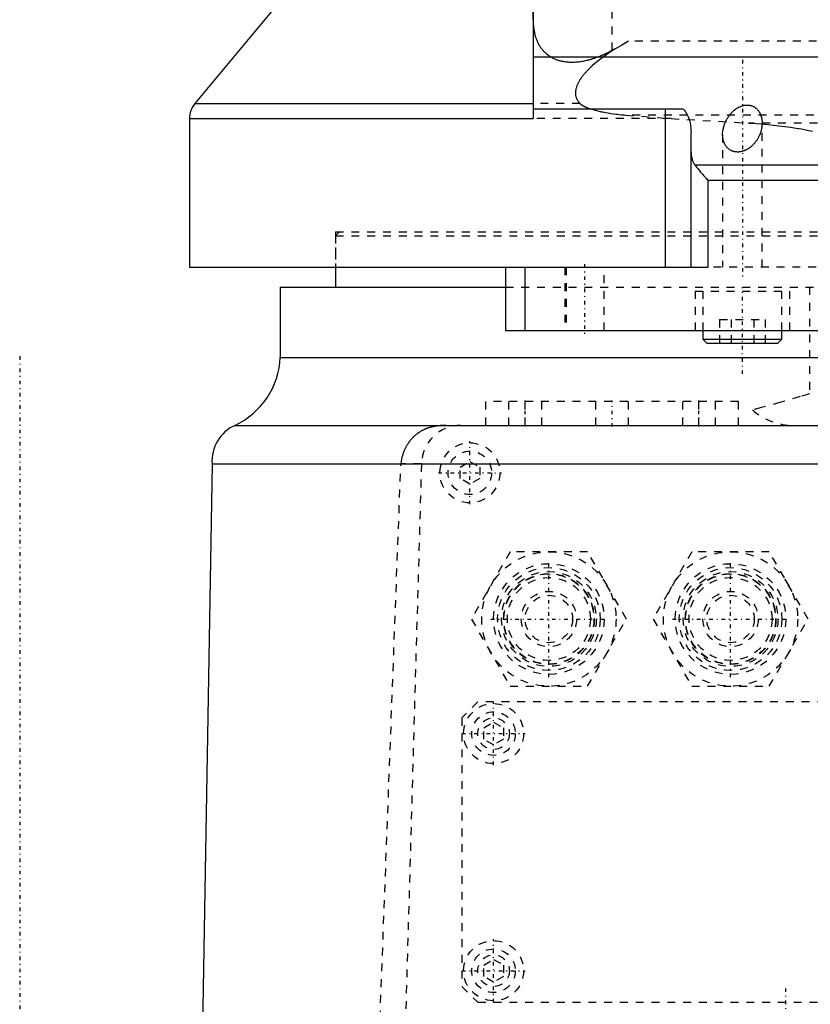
# Model space of a CAD drawing. Extents: x -128 to 128, y -5 to 816.
# Tile 2 of 24: x -115 to -15, y 106 to 230. Entities that reach past the tile are written whole.
import ezdxf

# ---------------------------------------------------------------- set-up
doc = ezdxf.new("R2010")
doc.units = 0
doc.linetypes.add('CENTER', pattern=[1.5, 0.45, -0.5, 0.05, -0.5])
doc.linetypes.add('DASHED', pattern=[2, 1, -1])
for name, color, linetype in [('AM_0', 7, 'CONTINUOUS'), ('AM_3', 7, 'DASHED'), ('AM_7', 7, 'CENTER')]:
    doc.layers.add(name, color=color, linetype=linetype)

msp = doc.modelspace()

# ---------------------------------------------------------------- linework, layer by layer
at = {"layer": 'AM_0', "color": 7, "linetype": 'CONTINUOUS'}
for p, q in [((-50, 279.8), (-50, 217.82)), ((-51.86, 269), (-92.81, 219.73)), ((50, 225.57), (-50, 225.57)), ((-92.81, 219.73), (-50, 219.73)), ((-30.96, 219), (-50, 219)), ((-33.22, 199), (-33.22, 219)), ((-93.5, 217.82), (-93.5, 199)), ((-93.5, 217.82), (-50, 217.82)), ((-30, 199), (-30, 216.05)), ((29.5, 211.93), (-29.5, 211.93)), ((-27.83, 199), (-27.83, 210)), ((27.83, 210), (-27.83, 210)), ((-93.5, 199), (-27.83, 199)), ((-75, 199), (-75, 196.5)), ((-53.5, 199), (-53.5, 191)), ((-51.03, 199), (-51.03, 191)), ((-82, 196.5), (-82, 187.6)), ((-82, 196.5), (-53.5, 196.5)), ((-53.5, 191), (-5.25, 191)), ((-28.5, 191), (-28.5, 189.9)), ((-18.5, 189.9), (-18.5, 191)), ((-28.5, 189.9), (-28, 189.4)), ((-28.5, 189.9), (-18.5, 189.9)), ((-28, 189.4), (-19, 189.4)), ((-19, 189.4), (-18.5, 189.9)), ((-82, 187.6), (-1.85, 187.6)), ((-87.75, 179), (2.71, 179)), ((-90.65, 174.12), (-93.35, 14)), ((-90.65, 174.12), (90.65, 174.12))]:
    msp.add_line(p, q, dxfattribs=at)
for points in [[(-25.91, 216.59, 0), (-25.9, 216.63, 0), (-25.89, 216.69, 0), (-25.87, 216.75, 0), (-25.86, 216.78, 0), (-25.85, 216.82, 0), (-25.83, 216.88, 0), (-25.81, 216.94, 0), (-25.79, 217.01, 0), (-25.77, 217.07, 0), (-25.74, 217.14, 0), (-25.73, 217.17, 0), (-25.72, 217.2, 0), (-25.69, 217.27, 0), (-25.66, 217.34, 0), (-25.64, 217.4, 0), (-25.61, 217.47, 0), (-25.57, 217.53, 0), (-25.56, 217.56, 0), (-25.54, 217.6, 0), (-25.51, 217.66, 0), (-25.47, 217.73, 0), (-25.45, 217.76, 0), (-25.43, 217.79, 0), (-25.4, 217.85, 0), (-25.36, 217.92, 0), (-25.34, 217.95, 0), (-25.32, 217.98, 0), (-25.28, 218.04, 0), (-25.23, 218.11, 0), (-25.19, 218.17, 0), (-25.14, 218.23, 0), (-25.1, 218.29, 0), (-25.07, 218.32, 0), (-25.05, 218.35, 0), (-25, 218.41, 0), (-24.95, 218.46, 0), (-24.9, 218.52, 0), (-24.85, 218.58, 0), (-24.79, 218.63, 0), (-24.77, 218.66, 0), (-24.74, 218.68, 0), (-24.68, 218.74, 0), (-24.63, 218.79, 0), (-24.57, 218.84, 0), (-24.51, 218.89, 0), (-24.45, 218.94, 0), (-24.42, 218.96, 0), (-24.39, 218.98, 0), (-24.32, 219.03, 0), (-24.25, 219.08, 0), (-24.18, 219.12, 0), (-24.11, 219.17, 0), (-24.04, 219.21, 0), (-24, 219.23, 0), (-23.97, 219.25, 0), (-23.89, 219.29, 0), (-23.81, 219.32, 0), (-23.74, 219.35, 0), (-23.66, 219.39, 0), (-23.58, 219.41, 0), (-23.54, 219.43, 0), (-23.5, 219.44, 0), (-23.42, 219.46, 0), (-23.34, 219.48, 0), (-23.3, 219.49, 0), (-23.26, 219.5, 0), (-23.18, 219.51, 0), (-23.09, 219.52, 0), (-23.05, 219.52, 0), (-23.01, 219.53, 0), (-22.93, 219.53, 0), (-22.86, 219.53, 0), (-22.78, 219.53, 0), (-22.7, 219.52, 0), (-22.62, 219.51, 0), (-22.59, 219.51, 0), (-22.55, 219.5, 0), (-22.47, 219.48, 0), (-22.4, 219.46, 0), (-22.33, 219.44, 0), (-22.26, 219.42, 0), (-22.19, 219.39, 0), (-22.16, 219.37, 0), (-22.12, 219.36, 0), (-22.06, 219.33, 0), (-22, 219.29, 0), (-21.94, 219.25, 0), (-21.88, 219.21, 0), (-21.82, 219.17, 0), (-21.79, 219.15, 0), (-21.77, 219.13, 0), (-21.72, 219.08, 0), (-21.67, 219.04, 0), (-21.62, 218.99, 0), (-21.58, 218.94, 0), (-21.53, 218.89, 0), (-21.51, 218.87, 0), (-21.49, 218.84, 0), (-21.46, 218.79, 0), (-21.42, 218.74, 0), (-21.39, 218.69, 0), (-21.35, 218.64, 0), (-21.32, 218.58, 0), (-21.31, 218.55, 0), (-21.29, 218.53, 0), (-21.26, 218.47, 0), (-21.24, 218.41, 0), (-21.22, 218.38, 0), (-21.21, 218.35, 0), (-21.19, 218.29, 0), (-21.16, 218.23, 0), (-21.15, 218.2, 0), (-21.14, 218.17, 0), (-21.12, 218.11, 0), (-21.11, 218.05, 0), (-21.09, 217.99, 0), (-21.07, 217.93, 0), (-21.06, 217.86, 0), (-21.05, 217.83, 0), (-21.05, 217.8, 0), (-21.04, 217.73, 0), (-21.03, 217.67, 0), (-21.02, 217.6, 0), (-21.01, 217.54, 0), (-21.01, 217.47, 0), (-21.01, 217.44, 0), (-21, 217.41, 0), (-21, 217.34, 0), (-21, 217.28, 0), (-21, 217.24, 0)], [(-30.96, 219, 0), (-30.9, 218.93, 0), (-30.79, 218.79, 0), (-30.69, 218.65, 0), (-30.65, 218.58, 0), (-30.6, 218.51, 0), (-30.52, 218.36, 0), (-30.45, 218.21, 0), (-30.38, 218.05, 0), (-30.31, 217.89, 0), (-30.25, 217.73, 0), (-30.23, 217.65, 0), (-30.2, 217.56, 0), (-30.16, 217.39, 0), (-30.12, 217.22, 0), (-30.08, 217.05, 0), (-30.06, 216.87, 0), (-30.03, 216.69, 0), (-30.02, 216.6, 0), (-30.02, 216.51, 0), (-30.01, 216.32, 0), (-30, 216.14, 0), (-30, 216.05, 0)], [(-21, 217.24, 0), (-21, 217.21, 0), (-21, 217.14, 0), (-21, 217.06, 0), (-21.01, 217.03, 0), (-21.01, 216.99, 0), (-21.02, 216.92, 0), (-21.02, 216.85, 0), (-21.03, 216.78, 0), (-21.04, 216.71, 0), (-21.05, 216.64, 0), (-21.06, 216.6, 0), (-21.07, 216.57, 0), (-21.08, 216.5, 0), (-21.09, 216.43, 0), (-21.11, 216.36, 0), (-21.13, 216.29, 0), (-21.15, 216.21, 0), (-21.16, 216.18, 0), (-21.17, 216.14, 0), (-21.2, 216.07, 0), (-21.22, 216, 0), (-21.23, 215.96, 0), (-21.25, 215.92, 0), (-21.27, 215.85, 0), (-21.3, 215.78, 0), (-21.32, 215.74, 0), (-21.34, 215.7, 0), (-21.37, 215.63, 0), (-21.4, 215.56, 0), (-21.44, 215.49, 0), (-21.48, 215.42, 0), (-21.52, 215.34, 0), (-21.54, 215.31, 0), (-21.56, 215.27, 0), (-21.6, 215.2, 0), (-21.64, 215.13, 0), (-21.69, 215.06, 0), (-21.74, 215, 0), (-21.78, 214.93, 0), (-21.81, 214.9, 0), (-21.83, 214.86, 0), (-21.89, 214.8, 0), (-21.94, 214.73, 0), (-21.99, 214.67, 0), (-22.05, 214.61, 0), (-22.1, 214.55, 0), (-22.13, 214.52, 0), (-22.16, 214.49, 0), (-22.22, 214.43, 0), (-22.28, 214.37, 0), (-22.34, 214.32, 0), (-22.41, 214.26, 0), (-22.48, 214.2, 0), (-22.51, 214.18, 0), (-22.55, 214.15, 0), (-22.62, 214.1, 0), (-22.7, 214.05, 0), (-22.77, 214, 0), (-22.85, 213.95, 0), (-22.93, 213.9, 0), (-22.97, 213.88, 0), (-23.01, 213.86, 0), (-23.09, 213.82, 0), (-23.18, 213.78, 0), (-23.22, 213.77, 0), (-23.26, 213.75, 0), (-23.35, 213.72, 0), (-23.44, 213.69, 0), (-23.48, 213.68, 0), (-23.52, 213.66, 0), (-23.61, 213.64, 0), (-23.7, 213.62, 0), (-23.79, 213.61, 0), (-23.88, 213.6, 0), (-23.97, 213.59, 0), (-24.01, 213.58, 0), (-24.05, 213.58, 0), (-24.14, 213.58, 0), (-24.23, 213.59, 0), (-24.31, 213.59, 0), (-24.4, 213.6, 0), (-24.48, 213.62, 0), (-24.52, 213.63, 0), (-24.56, 213.64, 0), (-24.64, 213.66, 0), (-24.72, 213.68, 0), (-24.79, 213.71, 0), (-24.87, 213.74, 0), (-24.94, 213.77, 0), (-24.97, 213.79, 0), (-25.01, 213.81, 0), (-25.07, 213.85, 0), (-25.14, 213.89, 0), (-25.2, 213.94, 0), (-25.26, 213.99, 0), (-25.31, 214.03, 0), (-25.34, 214.06, 0), (-25.37, 214.08, 0), (-25.42, 214.14, 0), (-25.47, 214.19, 0), (-25.51, 214.25, 0), (-25.56, 214.3, 0), (-25.6, 214.36, 0), (-25.62, 214.39, 0), (-25.63, 214.42, 0), (-25.67, 214.47, 0), (-25.7, 214.53, 0), (-25.72, 214.56, 0), (-25.73, 214.59, 0), (-25.76, 214.65, 0), (-25.79, 214.72, 0), (-25.81, 214.75, 0), (-25.82, 214.78, 0), (-25.84, 214.85, 0), (-25.87, 214.91, 0), (-25.89, 214.98, 0), (-25.91, 215.05, 0), (-25.92, 215.12, 0), (-25.93, 215.15, 0), (-25.94, 215.18, 0), (-25.95, 215.26, 0), (-25.96, 215.33, 0), (-25.97, 215.4, 0), (-25.98, 215.47, 0), (-25.99, 215.54, 0), (-25.99, 215.58, 0), (-25.99, 215.61, 0), (-26, 215.69, 0), (-26, 215.76, 0), (-26, 215.8, 0)], [(-26, 215.8, 0), (-26, 215.93, 0), (-25.98, 216.2, 0), (-25.93, 216.47, 0), (-25.91, 216.59, 0)], [(-30, 213.63, 0), (-30, 213.58, 0), (-30, 213.47, 0), (-29.99, 213.37, 0), (-29.99, 213.32, 0), (-29.98, 213.27, 0), (-29.97, 213.16, 0), (-29.96, 213.06, 0), (-29.94, 212.96, 0), (-29.92, 212.86, 0), (-29.89, 212.77, 0), (-29.88, 212.72, 0), (-29.87, 212.67, 0), (-29.84, 212.58, 0), (-29.8, 212.48, 0), (-29.77, 212.39, 0), (-29.73, 212.31, 0), (-29.68, 212.22, 0), (-29.66, 212.18, 0), (-29.64, 212.14, 0), (-29.59, 212.05, 0), (-29.53, 211.97, 0), (-29.5, 211.93, 0)], [(-29.5, 211.93, 0), (-29.47, 211.88, 0), (-29.4, 211.78, 0), (-29.32, 211.68, 0), (-29.28, 211.63, 0), (-29.24, 211.58, 0), (-29.16, 211.48, 0), (-29.07, 211.37, 0), (-28.98, 211.27, 0), (-28.89, 211.16, 0), (-28.8, 211.05, 0), (-28.75, 211, 0), (-28.71, 210.95, 0), (-28.61, 210.84, 0), (-28.51, 210.73, 0), (-28.41, 210.62, 0), (-28.31, 210.5, 0), (-28.2, 210.39, 0), (-28.15, 210.34, 0), (-28.1, 210.28, 0), (-27.99, 210.17, 0), (-27.88, 210.06, 0), (-27.83, 210, 0)]]:
    msp.add_polyline3d(points, dxfattribs=at)
for centre, radius, start, end in [((-90.5, 217.82), 3, 140.2697, 180), ((-91.99, 188.06), 10, 295.0846, 357.3817), ((-85.66, 174.46), 5, 114.6951, 183.8105)]:
    msp.add_arc(centre, radius, start, end, dxfattribs=at)
at = {"layer": 'AM_3', "color": 6, "linetype": 'DASHED'}
for p, q in [((-50, 230.33), (-50, 269)), ((-40, 226.46), (-40, 251.2)), ((-37.9, 227.6), (-40, 226.46)), ((37.9, 227.6), (-37.9, 227.6)), ((-44.07, 219.73), (-50, 219.73)), ((-6.45, 218.26), (-38.28, 218.26)), ((-38.28, 218.26), (-32.52, 217.82)), ((-32.52, 217.82), (-50, 217.82)), ((-32.52, 217.82), (-22.74, 217.25)), ((-8, 217.25), (-22.74, 217.25)), ((-21, 199), (-21, 217.24)), ((-26, 215.8), (-26, 199)), ((-75, 203.5), (-75, 199)), ((-75, 203.5), (75, 203.5)), ((-74.5, 203.5), (-75, 203)), ((-75, 203), (-75, 199)), ((-75, 203), (75, 203)), ((-46, 199), (-46, 191)), ((-45.81, 199), (-45.81, 191)), ((-41, 191), (-41, 199)), ((27.83, 199), (-27.83, 199)), ((-53.5, 196.5), (53.5, 196.5)), ((-29.5, 196), (-29.5, 191)), ((-29.5, 196), (-17.5, 196)), ((-28.5, 196), (-28.5, 191)), ((-18.5, 191), (-18.5, 196)), ((-17.5, 191), (-17.5, 196)), ((-15, 196.5), (-15, 183)), ((-26.39, 192.4), (-20.61, 192.4)), ((-26.39, 192.4), (-26.39, 189.4)), ((-24.94, 192.4), (-24.94, 189.4)), ((-22.06, 192.4), (-22.06, 189.4)), ((-20.61, 192.4), (-20.61, 189.4)), ((-56, 179), (-56, 182)), ((-24, 182), (-56, 182)), ((-53.1, 182), (-53.1, 179)), ((-51, 179), (-51, 182)), ((-48.9, 179), (-48.9, 182)), ((-42.1, 182), (-42.1, 179)), ((-37.9, 179), (-37.9, 182)), ((-31.1, 182), (-31.1, 179)), ((-29, 179), (-29, 182)), ((-26.9, 179), (-26.9, 182)), ((-24, 179), (-24, 182)), ((-59.25, 173.72), (-58, 174.44)), ((-58, 174.44), (-56.75, 173.72)), ((-72.75, 14), (-66.74, 174.12)), ((-64.14, 174.14), (-68.85, 9.14)), ((-66.74, 174.14), (-66.74, 174.12)), ((-64.14, 174.14), (-66.74, 174.14)), ((-59.25, 172.28), (-59.25, 173.72)), ((-56.75, 173.72), (-56.75, 172.28)), ((-58, 171.56), (-59.25, 172.28)), ((-56.75, 172.28), (-58, 171.56)), ((-52.91, 163), (-57.81, 154.5)), ((-43.09, 163), (-52.91, 163)), ((-38.19, 154.5), (-43.09, 163)), ((-29.91, 163), (-34.81, 154.5)), ((-20.09, 163), (-29.91, 163)), ((-15.19, 154.5), (-20.09, 163)), ((-57.81, 154.5), (-52.91, 146)), ((-43.09, 146), (-38.19, 154.5)), ((-34.81, 154.5), (-29.91, 146)), ((-20.09, 146), (-15.19, 154.5)), ((-52.91, 146), (-43.09, 146)), ((-29.91, 146), (-20.09, 146)), ((-57, 144), (-59, 142)), ((21, 144), (-57, 144)), ((-59, 142), (-59, 108)), ((-56.25, 140.72), (-55, 141.44)), ((-55, 141.44), (-53.75, 140.72)), ((-56.25, 139.28), (-56.25, 140.72)), ((-53.75, 140.72), (-53.75, 139.28)), ((-55, 138.56), (-56.25, 139.28)), ((-53.75, 139.28), (-55, 138.56)), ((-56.25, 110.72), (-55, 111.44)), ((-55, 111.44), (-53.75, 110.72)), ((-56.25, 109.28), (-56.25, 110.72)), ((-53.75, 110.72), (-53.75, 109.28)), ((-55, 108.56), (-56.25, 109.28)), ((-53.75, 109.28), (-55, 108.56)), ((-59, 108), (-57, 106)), ((-57, 106), (21, 106))]:
    msp.add_line(p, q, dxfattribs=at)
for points in [[(-50, 230.33, 0), (-49.99, 229.98, 0), (-49.94, 229.32, 0), (-49.83, 228.69, 0), (-49.76, 228.38, 0), (-49.75, 228.33, 0), (-49.72, 228.23, 0), (-49.69, 228.13, 0), (-49.67, 228.08, 0), (-49.65, 228.03, 0), (-49.62, 227.93, 0), (-49.58, 227.83, 0), (-49.54, 227.73, 0), (-49.5, 227.63, 0), (-49.46, 227.54, 0), (-49.44, 227.49, 0), (-49.41, 227.44, 0), (-49.37, 227.35, 0), (-49.32, 227.25, 0), (-49.27, 227.16, 0), (-49.21, 227.07, 0), (-49.16, 226.98, 0), (-49.13, 226.94, 0), (-49.1, 226.89, 0), (-49.04, 226.81, 0), (-48.98, 226.72, 0), (-48.91, 226.64, 0), (-48.85, 226.55, 0), (-48.78, 226.47, 0), (-48.74, 226.43, 0), (-48.71, 226.39, 0), (-48.64, 226.31, 0), (-48.56, 226.24, 0), (-48.48, 226.16, 0), (-48.4, 226.09, 0), (-48.32, 226.02, 0), (-48.28, 225.99, 0), (-48.24, 225.95, 0), (-48.15, 225.89, 0), (-48.06, 225.82, 0), (-47.97, 225.76, 0), (-47.88, 225.7, 0), (-47.79, 225.64, 0), (-47.74, 225.61, 0), (-47.69, 225.58, 0), (-47.59, 225.53, 0), (-47.49, 225.48, 0), (-47.44, 225.45, 0), (-47.39, 225.43, 0), (-47.28, 225.38, 0), (-47.17, 225.34, 0), (-47.12, 225.31, 0), (-47.07, 225.29, 0), (-46.95, 225.25, 0), (-46.84, 225.22, 0), (-46.73, 225.18, 0), (-46.61, 225.15, 0), (-46.49, 225.12, 0), (-46.43, 225.1, 0), (-46.37, 225.09, 0), (-46.25, 225.07, 0), (-46.12, 225.04, 0), (-46, 225.02, 0), (-45.87, 225.01, 0), (-45.74, 224.99, 0), (-45.68, 224.99, 0), (-45.61, 224.98, 0), (-45.48, 224.97, 0), (-45.34, 224.97, 0), (-45.21, 224.96, 0), (-45.07, 224.96, 0), (-44.93, 224.96, 0), (-44.86, 224.97, 0), (-44.79, 224.97, 0), (-44.65, 224.98, 0), (-44.51, 224.99, 0), (-44.37, 225, 0), (-44.23, 225.01, 0), (-44.08, 225.03, 0), (-44.01, 225.04, 0), (-43.94, 225.05, 0), (-43.79, 225.08, 0), (-43.64, 225.1, 0), (-43.5, 225.13, 0), (-43.35, 225.16, 0), (-43.2, 225.19, 0), (-43.13, 225.21, 0), (-43.05, 225.23, 0), (-42.9, 225.27, 0), (-42.75, 225.31, 0), (-42.68, 225.33, 0), (-42.61, 225.35, 0), (-42.46, 225.4, 0), (-42.31, 225.45, 0), (-42.23, 225.47, 0), (-42.16, 225.5, 0), (-42.01, 225.55, 0), (-41.85, 225.61, 0), (-41.7, 225.66, 0), (-41.55, 225.72, 0), (-41.4, 225.78, 0), (-41.33, 225.81, 0), (-41.26, 225.85, 0), (-41.11, 225.91, 0), (-40.96, 225.98, 0), (-40.81, 226.05, 0), (-40.66, 226.12, 0), (-40.51, 226.19, 0), (-40.44, 226.23, 0), (-40.37, 226.27, 0), (-40.22, 226.35, 0), (-40.07, 226.42, 0), (-40, 226.46, 0)], [(-37.9, 227.6, 0), (-38.19, 227.44, 0), (-38.78, 227.12, 0), (-39.36, 226.78, 0), (-39.65, 226.6, 0), (-39.93, 226.42, 0), (-40.51, 226.05, 0), (-41.08, 225.64, 0), (-41.65, 225.22, 0), (-42.19, 224.77, 0), (-42.5, 224.51, 0), (-42.58, 224.43, 0), (-42.66, 224.35, 0), (-42.71, 224.31, 0), (-42.75, 224.27, 0), (-42.83, 224.19, 0), (-42.91, 224.11, 0), (-42.95, 224.07, 0), (-42.99, 224.03, 0), (-43.07, 223.95, 0), (-43.15, 223.87, 0), (-43.18, 223.83, 0), (-43.22, 223.79, 0), (-43.3, 223.71, 0), (-43.37, 223.63, 0), (-43.44, 223.55, 0), (-43.51, 223.47, 0), (-43.58, 223.38, 0), (-43.61, 223.34, 0), (-43.65, 223.3, 0), (-43.71, 223.22, 0), (-43.77, 223.14, 0), (-43.84, 223.05, 0), (-43.9, 222.97, 0), (-43.95, 222.88, 0), (-43.98, 222.84, 0), (-44.01, 222.8, 0), (-44.06, 222.72, 0), (-44.12, 222.63, 0), (-44.17, 222.55, 0), (-44.22, 222.46, 0), (-44.26, 222.37, 0), (-44.28, 222.33, 0), (-44.31, 222.29, 0), (-44.35, 222.2, 0), (-44.39, 222.12, 0), (-44.42, 222.03, 0), (-44.46, 221.94, 0), (-44.49, 221.86, 0), (-44.5, 221.81, 0), (-44.52, 221.77, 0), (-44.54, 221.68, 0), (-44.57, 221.59, 0), (-44.59, 221.5, 0), (-44.6, 221.42, 0), (-44.62, 221.33, 0), (-44.62, 221.28, 0), (-44.63, 221.24, 0), (-44.63, 221.15, 0), (-44.63, 221.07, 0), (-44.63, 221.02, 0), (-44.63, 220.98, 0), (-44.63, 220.9, 0), (-44.62, 220.82, 0), (-44.61, 220.77, 0), (-44.61, 220.73, 0), (-44.59, 220.65, 0), (-44.57, 220.57, 0), (-44.55, 220.5, 0), (-44.52, 220.42, 0), (-44.49, 220.35, 0), (-44.48, 220.31, 0), (-44.46, 220.27, 0), (-44.42, 220.2, 0), (-44.39, 220.13, 0), (-44.34, 220.07, 0), (-44.3, 220, 0), (-44.25, 219.94, 0), (-44.23, 219.91, 0), (-44.2, 219.88, 0), (-44.15, 219.82, 0), (-44.1, 219.76, 0), (-44.07, 219.73, 0)], [(-44.07, 219.73, 0), (-44.06, 219.72, 0), (-44.02, 219.68, 0), (-43.98, 219.65, 0), (-43.96, 219.63, 0), (-43.94, 219.61, 0), (-43.89, 219.58, 0), (-43.85, 219.55, 0), (-43.8, 219.52, 0), (-43.75, 219.49, 0), (-43.7, 219.46, 0), (-43.68, 219.44, 0), (-43.65, 219.43, 0), (-43.6, 219.4, 0), (-43.55, 219.37, 0), (-43.49, 219.35, 0), (-43.44, 219.32, 0), (-43.39, 219.3, 0), (-43.36, 219.29, 0), (-43.33, 219.27, 0), (-43.28, 219.25, 0), (-43.23, 219.23, 0), (-43.2, 219.22, 0), (-43.05, 219.16, 0), (-42.76, 219.06, 0), (-42.45, 218.96, 0), (-42.14, 218.87, 0), (-41.82, 218.79, 0), (-41.5, 218.72, 0), (-41.34, 218.68, 0), (-41.18, 218.65, 0), (-40.85, 218.59, 0), (-40.51, 218.53, 0), (-40.17, 218.48, 0), (-39.83, 218.43, 0), (-39.48, 218.38, 0), (-39.31, 218.36, 0), (-39.14, 218.34, 0), (-38.79, 218.31, 0), (-38.45, 218.27, 0), (-38.28, 218.26, 0)], [(-22.74, 217.25, 0), (-22.4, 217.24, 0), (-21.7, 217.19, 0), (-21, 217.14, 0), (-20.64, 217.11, 0), (-20.28, 217.08, 0), (-19.57, 217, 0), (-18.85, 216.92, 0), (-18.14, 216.83, 0), (-17.42, 216.73, 0), (-16.71, 216.62, 0), (-16.36, 216.56, 0), (-16.01, 216.5, 0), (-15.32, 216.37, 0), (-14.63, 216.24, 0)], [(-15, 183, 0), (-16.2, 182.64, 0), (-18.64, 181.92, 0), (-21.06, 181.25, 0), (-22.23, 180.95, 0)], [(-61.01, 179, 0), (-61.19, 179, 0), (-61.4, 178.99, 0), (-61.46, 178.99, 0), (-61.52, 178.99, 0), (-61.55, 178.98, 0), (-61.58, 178.98, 0), (-61.64, 178.98, 0), (-61.7, 178.97, 0), (-61.76, 178.97, 0), (-61.82, 178.96, 0), (-61.88, 178.96, 0), (-61.92, 178.95, 0), (-61.95, 178.95, 0), (-62.01, 178.94, 0), (-62.07, 178.94, 0), (-62.11, 178.93, 0), (-62.14, 178.93, 0), (-62.2, 178.92, 0), (-62.27, 178.91, 0), (-62.3, 178.9, 0), (-62.33, 178.9, 0), (-62.4, 178.89, 0), (-62.47, 178.87, 0), (-62.53, 178.86, 0), (-62.6, 178.85, 0), (-62.67, 178.83, 0), (-62.7, 178.83, 0), (-62.74, 178.82, 0), (-62.81, 178.8, 0), (-62.87, 178.78, 0), (-62.94, 178.77, 0), (-63.01, 178.75, 0), (-63.08, 178.73, 0), (-63.11, 178.72, 0), (-63.15, 178.71, 0), (-63.22, 178.69, 0), (-63.28, 178.66, 0), (-63.35, 178.64, 0), (-63.42, 178.61, 0), (-63.49, 178.59, 0), (-63.52, 178.57, 0), (-63.56, 178.56, 0), (-63.63, 178.53, 0), (-63.7, 178.5, 0), (-63.77, 178.47, 0), (-63.83, 178.44, 0), (-63.9, 178.41, 0), (-63.94, 178.39, 0), (-63.97, 178.37, 0), (-64.04, 178.34, 0), (-64.11, 178.3, 0), (-64.17, 178.26, 0), (-64.24, 178.23, 0), (-64.31, 178.19, 0), (-64.34, 178.17, 0), (-64.37, 178.14, 0), (-64.44, 178.1, 0), (-64.5, 178.06, 0), (-64.53, 178.04, 0), (-64.56, 178.01, 0), (-64.63, 177.97, 0), (-64.69, 177.92, 0), (-64.72, 177.9, 0), (-64.75, 177.87, 0), (-64.82, 177.83, 0), (-64.88, 177.77, 0), (-64.94, 177.72, 0), (-65, 177.67, 0), (-65.06, 177.62, 0), (-65.09, 177.59, 0), (-65.12, 177.56, 0), (-65.18, 177.5, 0), (-65.24, 177.45, 0), (-65.29, 177.39, 0), (-65.35, 177.33, 0), (-65.4, 177.27, 0), (-65.43, 177.23, 0), (-65.46, 177.2, 0), (-65.51, 177.14, 0), (-65.57, 177.08, 0), (-65.62, 177.01, 0), (-65.67, 176.94, 0), (-65.72, 176.87, 0), (-65.74, 176.84, 0), (-65.77, 176.81, 0), (-65.82, 176.74, 0), (-65.87, 176.66, 0), (-65.91, 176.59, 0), (-65.96, 176.52, 0), (-66, 176.44, 0), (-66.02, 176.41, 0), (-66.05, 176.37, 0), (-66.09, 176.29, 0), (-66.13, 176.21, 0), (-66.17, 176.13, 0), (-66.21, 176.05, 0), (-66.25, 175.97, 0), (-66.27, 175.93, 0), (-66.28, 175.89, 0), (-66.32, 175.81, 0), (-66.35, 175.73, 0), (-66.37, 175.69, 0), (-66.39, 175.64, 0), (-66.42, 175.56, 0), (-66.45, 175.48, 0), (-66.46, 175.44, 0), (-66.48, 175.39, 0), (-66.5, 175.31, 0), (-66.53, 175.22, 0), (-66.55, 175.14, 0), (-66.58, 175.05, 0), (-66.6, 174.97, 0), (-66.61, 174.92, 0), (-66.62, 174.88, 0), (-66.64, 174.8, 0), (-66.66, 174.71, 0), (-66.67, 174.62, 0), (-66.69, 174.54, 0), (-66.7, 174.45, 0), (-66.71, 174.4, 0), (-66.71, 174.36, 0), (-66.72, 174.27, 0), (-66.73, 174.19, 0), (-66.74, 174.14, 0)]]:
    msp.add_polyline3d(points, dxfattribs=at)
for centre, radius in [((-58, 173), 3.8), ((-58, 173), 2.75), ((-48, 154.5), 8.5), ((-25, 154.5), 8.5), ((-48, 154.5), 7), ((-48, 154.5), 6.5), ((-25, 154.5), 7), ((-25, 154.5), 6.5), ((-48, 154.5), 6), ((-48, 154.5), 5.75), ((-48, 154.5), 5.7), ((-48, 154.5), 5.25), ((-25, 154.5), 6), ((-25, 154.5), 5.75), ((-25, 154.5), 5.7), ((-25, 154.5), 5.25), ((-48, 154.5), 3.5), ((-48, 154.5), 3), ((-25, 154.5), 3.5), ((-25, 154.5), 3), ((-55, 140), 3.8), ((-55, 140), 2.75), ((-55, 140), 2), ((-55, 110), 3.8), ((-55, 110), 2.75), ((-55, 110), 2)]:
    msp.add_circle(centre, radius, dxfattribs=at)
for centre, radius, start, end in [((-17, 187), 8, 229.189, 270), ((-59.14, 174), 5, 90, 178.3634)]:
    msp.add_arc(centre, radius, start, end, dxfattribs=at)
at = {"layer": 'AM_7', "color": 4, "linetype": 'CENTER'}
for p, q in [((-23.5, 225.25), (-23.5, 197.75)), ((-43.5, 199.4), (-43.5, 190.6)), ((-23.5, 185.5), (-23.5, 196.5)), ((-115, 187.75), (-115, -4.75)), ((-51, 178.85), (-51, 182.15)), ((-40, 178.85), (-40, 182.15)), ((-29, 178.85), (-29, 182.15)), ((-58, 169.01), (-58, 176.99)), ((-61.99, 173), (-54.01, 173)), ((-48, 147.15), (-48, 161.85)), ((-25, 147.15), (-25, 161.85)), ((-55.35, 154.5), (-40.65, 154.5)), ((-32.35, 154.5), (-17.65, 154.5)), ((-55, 136.01), (-55, 143.99)), ((-58.99, 140), (-51.01, 140)), ((-55, 106.01), (-55, 113.99)), ((-58.99, 110), (-51.01, 110)), ((-18, 8.12), (-18, 107.88))]:
    msp.add_line(p, q, dxfattribs=at)

doc.saveas('drawing.dxf')
